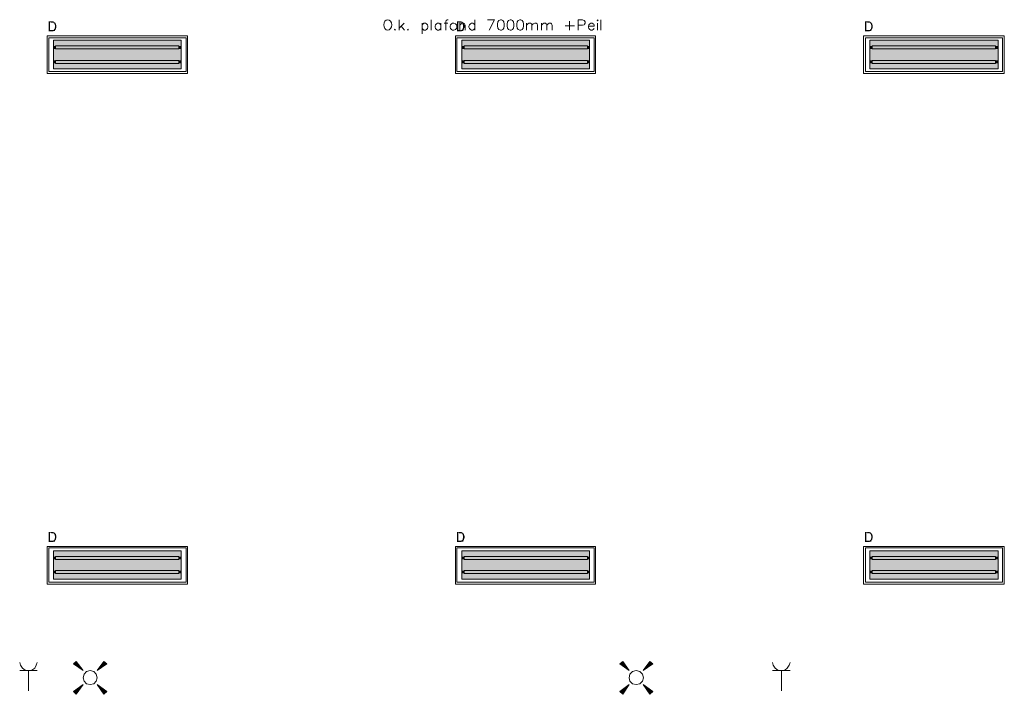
# Model space of a CAD drawing. Header units: millimetres. Extents: x -197899 to 120983, y -4228 to 45370.
# Tile 89 of 200: x -157669 to -149050, y 12381 to 18288. Entities that reach past the tile are written whole.
import ezdxf

# ---------------------------------------------------------------- set-up
doc = ezdxf.new("R2010")
doc.units = ezdxf.units.MM
for name, color, linetype in [('AL63----', 7, 'Continuous'), ('PDF_Geometry', 8, 'Continuous'), ('PDF_Solid Fills', 8, 'Continuous')]:
    doc.layers.add(name, color=color, linetype=linetype)

# ---------------------------------------------------------------- blocks, each defined once
blk = doc.blocks.new('A$C01523A58')
at = {"layer": 'PDF_Solid Fills'}
for color, points in [(7, [(4783.6, -10879.7), (4758.2, -10879.7), (4758.2, -10883.9), (4758.2, -10964.4), (4758.2, -10968.6), (4796.4, -10968.6), (4800.6, -10964.4), (4809, -10964.4), (4809, -10960.1), (4813.3, -10960.1), (4771, -10960.1), (4771, -10888.2), (4809, -10888.2), (4804.8, -10883.9), (4800.6, -10883.9), (4796.4, -10879.7)]), (7, [(4809, -10888.2), (4779.4, -10888.2), (4783.6, -10888.2), (4787.9, -10892.4), (4800.6, -10892.4), (4800.6, -10896.6), (4804.8, -10896.6), (4804.8, -10900.8), (4809, -10900.8), (4809, -10909.3), (4809, -10909.3), (4813.3, -10913.6), (4813.3, -10922), (4813.3, -10930.5), (4813.3, -10934.7), (4813.3, -10934.7), (4809, -10939), (4809, -10947.4), (4804.8, -10947.4), (4804.8, -10951.6), (4800.6, -10951.6), (4800.6, -10955.9), (4792.1, -10955.9), (4787.9, -10960.1), (4771, -10960.1), (4813.3, -10960.1), (4813.3, -10955.9), (4817.5, -10955.9), (4817.5, -10951.6), (4817.5, -10951.6), (4821.7, -10947.4), (4821.7, -10943.2), (4821.7, -10939), (4821.7, -10939), (4825.9, -10934.7), (4825.9, -10930.5), (4825.9, -10922), (4825.9, -10917.8), (4825.9, -10913.6), (4821.7, -10909.3), (4821.7, -10905.1), (4821.7, -10900.8), (4817.5, -10896.6), (4817.5, -10892.4), (4813.3, -10892.4)]), (7, [(8356.6, -10879.7), (8331.2, -10879.7), (8331.2, -10883.9), (8331.2, -10964.4), (8331.2, -10968.6), (8369.2, -10968.6), (8373.5, -10964.4), (8382, -10964.4), (8382, -10960.1), (8386.2, -10960.1), (8343.8, -10960.1), (8343.8, -10888.2), (8382, -10888.2), (8377.7, -10883.9), (8373.5, -10883.9), (8369.2, -10879.7)]), (7, [(8382, -10888.2), (8352.3, -10888.2), (8356.6, -10888.2), (8360.8, -10892.4), (8373.5, -10892.4), (8373.5, -10896.6), (8377.7, -10896.6), (8377.7, -10900.8), (8382, -10900.8), (8382, -10909.3), (8382, -10909.3), (8386.2, -10913.6), (8386.2, -10922), (8386.2, -10930.5), (8386.2, -10934.7), (8386.2, -10934.7), (8382, -10939), (8382, -10947.4), (8377.7, -10947.4), (8377.7, -10951.6), (8373.5, -10951.6), (8373.5, -10955.9), (8365.1, -10955.9), (8360.8, -10960.1), (8343.8, -10960.1), (8386.2, -10960.1), (8386.2, -10955.9), (8390.5, -10955.9), (8390.5, -10951.6), (8390.5, -10951.6), (8394.6, -10947.4), (8394.6, -10943.2), (8394.6, -10939), (8394.6, -10939), (8398.9, -10934.7), (8398.9, -10930.5), (8398.9, -10922), (8398.9, -10917.8), (8398.9, -10913.6), (8394.6, -10909.3), (8394.6, -10905.1), (8394.6, -10900.8), (8390.5, -10896.6), (8390.5, -10892.4), (8386.2, -10892.4)]), (7, [(11929.5, -10879.7), (11904.1, -10879.7), (11904.1, -10883.9), (11904.1, -10964.4), (11904.1, -10968.6), (11942.2, -10968.6), (11946.4, -10964.4), (11954.9, -10964.4), (11954.9, -10960.1), (11959.2, -10960.1), (11916.8, -10960.1), (11916.8, -10888.2), (11954.9, -10888.2), (11950.7, -10883.9), (11946.4, -10883.9), (11942.2, -10879.7)]), (7, [(11954.9, -10888.2), (11925.3, -10888.2), (11929.5, -10888.2), (11933.8, -10892.4), (11946.4, -10892.4), (11946.4, -10896.6), (11950.7, -10896.6), (11950.7, -10900.8), (11954.9, -10900.8), (11954.9, -10909.3), (11954.9, -10909.3), (11959.2, -10913.6), (11959.2, -10922), (11959.2, -10930.5), (11959.2, -10934.7), (11959.2, -10934.7), (11954.9, -10939), (11954.9, -10947.4), (11950.7, -10947.4), (11950.7, -10951.6), (11946.4, -10951.6), (11946.4, -10955.9), (11937.9, -10955.9), (11933.8, -10960.1), (11916.8, -10960.1), (11959.2, -10960.1), (11959.2, -10955.9), (11963.3, -10955.9), (11963.3, -10951.6), (11963.3, -10951.6), (11967.6, -10947.4), (11967.6, -10943.2), (11967.6, -10939), (11967.6, -10939), (11971.8, -10934.7), (11971.8, -10930.5), (11971.8, -10922), (11971.8, -10917.8), (11971.8, -10913.6), (11967.6, -10909.3), (11967.6, -10905.1), (11967.6, -10900.8), (11963.3, -10896.6), (11963.3, -10892.4), (11959.2, -10892.4)]), (1, [(4800.6, -11044.8), (4800.6, -11095.6), (5918.1, -11095.6)]), (1, [(4800.6, -11044.8), (5918.1, -11044.8), (5918.1, -11095.6)]), (1, [(4800.6, -11095.6), (4800.6, -11121), (4817.5, -11121)]), (1, [(4800.6, -11095.6), (4817.5, -11095.6), (4817.5, -11121)]), (51, [(4817.5, -11095.6), (4817.5, -11121), (5897, -11121)]), (51, [(4817.5, -11095.6), (5897, -11095.6), (5897, -11121)]), (1, [(5897, -11095.6), (5897, -11121), (5918.1, -11121)]), (1, [(5897, -11095.6), (5918.1, -11095.6), (5918.1, -11121)]), (1, [(8373.5, -11044.8), (8373.5, -11095.6), (9491.1, -11095.6)]), (1, [(8373.5, -11044.8), (9491.1, -11044.8), (9491.1, -11095.6)]), (1, [(8373.5, -11095.6), (8373.5, -11121), (8394.6, -11121)]), (1, [(8373.5, -11095.6), (8394.6, -11095.6), (8394.6, -11121)]), (51, [(8394.6, -11095.6), (8394.6, -11121), (9474.2, -11121)]), (51, [(8394.6, -11095.6), (9474.2, -11095.6), (9474.2, -11121)]), (1, [(9474.2, -11095.6), (9474.2, -11121), (9491.1, -11121)]), (1, [(9474.2, -11095.6), (9491.1, -11095.6), (9491.1, -11121)]), (1, [(11946.4, -11044.8), (11946.4, -11095.6), (13068.3, -11095.6)]), (1, [(11946.4, -11044.8), (13068.3, -11044.8), (13068.3, -11095.6)]), (1, [(11946.4, -11095.6), (11946.4, -11121), (11967.6, -11121)]), (1, [(11946.4, -11095.6), (11967.6, -11095.6), (11967.6, -11121)]), (51, [(11967.6, -11095.6), (11967.6, -11121), (13047.1, -11121)]), (51, [(11967.6, -11095.6), (13047.1, -11095.6), (13047.1, -11121)]), (1, [(13047.1, -11095.6), (13047.1, -11121), (13068.3, -11121)]), (1, [(13047.1, -11095.6), (13068.3, -11095.6), (13068.3, -11121)]), (1, [(4800.6, -11121), (4800.6, -11222.6), (5918.1, -11222.6)]), (1, [(4800.6, -11121), (5918.1, -11121), (5918.1, -11222.6)]), (1, [(8373.5, -11121), (8373.5, -11222.6), (9491.1, -11222.6)]), (1, [(8373.5, -11121), (9491.1, -11121), (9491.1, -11222.6)]), (1, [(11946.4, -11121), (11946.4, -11222.6), (13068.3, -11222.6)]), (1, [(11946.4, -11121), (13068.3, -11121), (13068.3, -11222.6)]), (1, [(4800.6, -11222.6), (4800.6, -11248), (4817.5, -11248)]), (1, [(4800.6, -11222.6), (4817.5, -11222.6), (4817.5, -11248)]), (1, [(4800.6, -11248), (4800.6, -11294.6), (5918.1, -11294.6)]), (1, [(4800.6, -11248), (5918.1, -11248), (5918.1, -11294.6)]), (51, [(4817.5, -11222.6), (4817.5, -11248), (5897, -11248)]), (51, [(4817.5, -11222.6), (5897, -11222.6), (5897, -11248)]), (1, [(5897, -11222.6), (5897, -11248), (5918.1, -11248)]), (1, [(5897, -11222.6), (5918.1, -11222.6), (5918.1, -11248)]), (1, [(8373.5, -11222.6), (8373.5, -11248), (8394.6, -11248)]), (1, [(8373.5, -11222.6), (8394.6, -11222.6), (8394.6, -11248)]), (1, [(8373.5, -11248), (8373.5, -11294.6), (9491.1, -11294.6)]), (1, [(8373.5, -11248), (9491.1, -11248), (9491.1, -11294.6)]), (51, [(8394.6, -11222.6), (8394.6, -11248), (9474.2, -11248)]), (51, [(8394.6, -11222.6), (9474.2, -11222.6), (9474.2, -11248)]), (1, [(9474.2, -11222.6), (9474.2, -11248), (9491.1, -11248)]), (1, [(9474.2, -11222.6), (9491.1, -11222.6), (9491.1, -11248)]), (1, [(11946.4, -11222.6), (11946.4, -11248), (11967.6, -11248)]), (1, [(11946.4, -11222.6), (11967.6, -11222.6), (11967.6, -11248)]), (1, [(11946.4, -11248), (11946.4, -11294.6), (13068.3, -11294.6)]), (1, [(11946.4, -11248), (13068.3, -11248), (13068.3, -11294.6)]), (51, [(11967.6, -11222.6), (11967.6, -11248), (13047.1, -11248)]), (51, [(11967.6, -11222.6), (13047.1, -11222.6), (13047.1, -11248)]), (1, [(13047.1, -11222.6), (13047.1, -11248), (13068.3, -11248)]), (1, [(13047.1, -11222.6), (13068.3, -11222.6), (13068.3, -11248)]), (7, [(4783.6, -15350.1), (4758.2, -15350.1), (4758.2, -15354.3), (4758.2, -15434.7), (4758.2, -15439), (4796.4, -15439), (4800.6, -15434.7), (4809, -15434.7), (4809, -15430.5), (4813.3, -15430.5), (4771, -15430.5), (4771, -15358.5), (4809, -15358.5), (4804.8, -15354.3), (4800.6, -15354.3), (4796.4, -15350.1)]), (7, [(4809, -15358.5), (4779.4, -15358.5), (4783.6, -15358.5), (4787.9, -15362.8), (4800.6, -15362.8), (4800.6, -15367), (4804.8, -15367), (4804.8, -15371.3), (4809, -15371.3), (4809, -15379.7), (4809, -15379.7), (4813.3, -15383.9), (4813.3, -15392.4), (4813.3, -15400.9), (4813.3, -15405.1), (4813.3, -15405.1), (4809, -15409.3), (4809, -15417.8), (4804.8, -15417.8), (4804.8, -15422.1), (4800.6, -15422.1), (4800.6, -15426.3), (4792.1, -15426.3), (4787.9, -15430.5), (4771, -15430.5), (4813.3, -15430.5), (4813.3, -15426.3), (4817.5, -15426.3), (4817.5, -15422.1), (4817.5, -15422.1), (4821.7, -15417.8), (4821.7, -15413.6), (4821.7, -15409.3), (4821.7, -15409.3), (4825.9, -15405.1), (4825.9, -15400.9), (4825.9, -15392.4), (4825.9, -15388.2), (4825.9, -15383.9), (4821.7, -15379.7), (4821.7, -15375.5), (4821.7, -15371.3), (4817.5, -15367), (4817.5, -15362.8), (4813.3, -15362.8)]), (7, [(8356.6, -15350.1), (8331.2, -15350.1), (8331.2, -15354.3), (8331.2, -15434.7), (8331.2, -15439), (8369.2, -15439), (8373.5, -15434.7), (8382, -15434.7), (8382, -15430.5), (8386.2, -15430.5), (8343.8, -15430.5), (8343.8, -15358.5), (8382, -15358.5), (8377.7, -15354.3), (8373.5, -15354.3), (8369.2, -15350.1)]), (7, [(8382, -15358.5), (8352.3, -15358.5), (8356.6, -15358.5), (8360.8, -15362.8), (8373.5, -15362.8), (8373.5, -15367), (8377.7, -15367), (8377.7, -15371.3), (8382, -15371.3), (8382, -15379.7), (8382, -15379.7), (8386.2, -15383.9), (8386.2, -15392.4), (8386.2, -15400.9), (8386.2, -15405.1), (8386.2, -15405.1), (8382, -15409.3), (8382, -15417.8), (8377.7, -15417.8), (8377.7, -15422.1), (8373.5, -15422.1), (8373.5, -15426.3), (8365.1, -15426.3), (8360.8, -15430.5), (8343.8, -15430.5), (8386.2, -15430.5), (8386.2, -15426.3), (8390.5, -15426.3), (8390.5, -15422.1), (8390.5, -15422.1), (8394.6, -15417.8), (8394.6, -15413.6), (8394.6, -15409.3), (8394.6, -15409.3), (8398.9, -15405.1), (8398.9, -15400.9), (8398.9, -15392.4), (8398.9, -15388.2), (8398.9, -15383.9), (8394.6, -15379.7), (8394.6, -15375.5), (8394.6, -15371.3), (8390.5, -15367), (8390.5, -15362.8), (8386.2, -15362.8)]), (7, [(11929.5, -15350.1), (11904.1, -15350.1), (11904.1, -15354.3), (11904.1, -15434.7), (11904.1, -15439), (11942.2, -15439), (11946.4, -15434.7), (11954.9, -15434.7), (11954.9, -15430.5), (11959.2, -15430.5), (11916.8, -15430.5), (11916.8, -15358.5), (11954.9, -15358.5), (11950.7, -15354.3), (11946.4, -15354.3), (11942.2, -15350.1)]), (7, [(11954.9, -15358.5), (11925.3, -15358.5), (11929.5, -15358.5), (11933.8, -15362.8), (11946.4, -15362.8), (11946.4, -15367), (11950.7, -15367), (11950.7, -15371.3), (11954.9, -15371.3), (11954.9, -15379.7), (11954.9, -15379.7), (11959.2, -15383.9), (11959.2, -15392.4), (11959.2, -15400.9), (11959.2, -15405.1), (11959.2, -15405.1), (11954.9, -15409.3), (11954.9, -15417.8), (11950.7, -15417.8), (11950.7, -15422.1), (11946.4, -15422.1), (11946.4, -15426.3), (11937.9, -15426.3), (11933.8, -15430.5), (11916.8, -15430.5), (11959.2, -15430.5), (11959.2, -15426.3), (11963.3, -15426.3), (11963.3, -15422.1), (11963.3, -15422.1), (11967.6, -15417.8), (11967.6, -15413.6), (11967.6, -15409.3), (11967.6, -15409.3), (11971.8, -15405.1), (11971.8, -15400.9), (11971.8, -15392.4), (11971.8, -15388.2), (11971.8, -15383.9), (11967.6, -15379.7), (11967.6, -15375.5), (11967.6, -15371.3), (11963.3, -15367), (11963.3, -15362.8), (11959.2, -15362.8)]), (1, [(4800.6, -15515.2), (4800.6, -15566), (5918.1, -15566)]), (1, [(4800.6, -15515.2), (5918.1, -15515.2), (5918.1, -15566)]), (1, [(4800.6, -15566), (4800.6, -15591.4), (4817.5, -15591.4)]), (1, [(4800.6, -15566), (4817.5, -15566), (4817.5, -15591.4)]), (1, [(4800.6, -15591.4), (4800.6, -15688.8), (5918.1, -15688.8)]), (1, [(4800.6, -15591.4), (5918.1, -15591.4), (5918.1, -15688.8)]), (51, [(4817.5, -15566), (4817.5, -15591.4), (5897, -15591.4)]), (51, [(4817.5, -15566), (5897, -15566), (5897, -15591.4)]), (1, [(5897, -15566), (5897, -15591.4), (5918.1, -15591.4)]), (1, [(5897, -15566), (5918.1, -15566), (5918.1, -15591.4)]), (1, [(8373.5, -15515.2), (8373.5, -15566), (9491.1, -15566)]), (1, [(8373.5, -15515.2), (9491.1, -15515.2), (9491.1, -15566)]), (1, [(8373.5, -15566), (8373.5, -15591.4), (8394.6, -15591.4)]), (1, [(8373.5, -15566), (8394.6, -15566), (8394.6, -15591.4)]), (1, [(8373.5, -15591.4), (8373.5, -15688.8), (9491.1, -15688.8)]), (1, [(8373.5, -15591.4), (9491.1, -15591.4), (9491.1, -15688.8)]), (51, [(8394.6, -15566), (8394.6, -15591.4), (9474.2, -15591.4)]), (51, [(8394.6, -15566), (9474.2, -15566), (9474.2, -15591.4)]), (1, [(9474.2, -15566), (9474.2, -15591.4), (9491.1, -15591.4)]), (1, [(9474.2, -15566), (9491.1, -15566), (9491.1, -15591.4)]), (1, [(11946.4, -15515.2), (11946.4, -15566), (13068.3, -15566)]), (1, [(11946.4, -15515.2), (13068.3, -15515.2), (13068.3, -15566)]), (1, [(11946.4, -15566), (11946.4, -15591.4), (11967.6, -15591.4)]), (1, [(11946.4, -15566), (11967.6, -15566), (11967.6, -15591.4)]), (1, [(11946.4, -15591.4), (11946.4, -15688.8), (13068.3, -15688.8)]), (1, [(11946.4, -15591.4), (13068.3, -15591.4), (13068.3, -15688.8)]), (51, [(11967.6, -15566), (11967.6, -15591.4), (13047.1, -15591.4)]), (51, [(11967.6, -15566), (13047.1, -15566), (13047.1, -15591.4)]), (1, [(13047.1, -15566), (13047.1, -15591.4), (13068.3, -15591.4)]), (1, [(13047.1, -15566), (13068.3, -15566), (13068.3, -15591.4)]), (1, [(4800.6, -15688.8), (4800.6, -15714.1), (4817.5, -15714.1)]), (1, [(4800.6, -15688.8), (4817.5, -15688.8), (4817.5, -15714.1)]), (1, [(4800.6, -15714.1), (4800.6, -15765), (5918.1, -15765)]), (1, [(4800.6, -15714.1), (5918.1, -15714.1), (5918.1, -15765)]), (51, [(4817.5, -15688.8), (4817.5, -15714.1), (5897, -15714.1)]), (51, [(4817.5, -15688.8), (5897, -15688.8), (5897, -15714.1)]), (1, [(5897, -15688.8), (5897, -15714.1), (5918.1, -15714.1)]), (1, [(5897, -15688.8), (5918.1, -15688.8), (5918.1, -15714.1)]), (1, [(8373.5, -15688.8), (8373.5, -15714.1), (8394.6, -15714.1)]), (1, [(8373.5, -15688.8), (8394.6, -15688.8), (8394.6, -15714.1)]), (1, [(8373.5, -15714.1), (8373.5, -15765), (9491.1, -15765)]), (1, [(8373.5, -15714.1), (9491.1, -15714.1), (9491.1, -15765)]), (51, [(8394.6, -15688.8), (8394.6, -15714.1), (9474.2, -15714.1)]), (51, [(8394.6, -15688.8), (9474.2, -15688.8), (9474.2, -15714.1)]), (1, [(9474.2, -15688.8), (9474.2, -15714.1), (9491.1, -15714.1)]), (1, [(9474.2, -15688.8), (9491.1, -15688.8), (9491.1, -15714.1)]), (1, [(11946.4, -15688.8), (11946.4, -15714.1), (11967.6, -15714.1)]), (1, [(11946.4, -15688.8), (11967.6, -15688.8), (11967.6, -15714.1)]), (1, [(11946.4, -15714.1), (11946.4, -15765), (13068.3, -15765)]), (1, [(11946.4, -15714.1), (13068.3, -15714.1), (13068.3, -15765)]), (51, [(11967.6, -15688.8), (11967.6, -15714.1), (13047.1, -15714.1)]), (51, [(11967.6, -15688.8), (13047.1, -15688.8), (13047.1, -15714.1)]), (1, [(13047.1, -15688.8), (13047.1, -15714.1), (13068.3, -15714.1)]), (1, [(13047.1, -15688.8), (13068.3, -15688.8), (13068.3, -15714.1)]), (1, [(4974.1, -16505.8), (4999.5, -16484.6), (5058.8, -16565.1)]), (1, [(5240.8, -16484.6), (5266.2, -16505.8), (5181.6, -16565.1)]), (1, [(9757.8, -16505.8), (9783.2, -16484.6), (9838.2, -16565.1)]), (1, [(10020.2, -16484.6), (10045.6, -16505.8), (9961, -16565.1)]), (1, [(4999.5, -16772.5), (4974.1, -16747.1), (5058.8, -16687.8)]), (1, [(5266.2, -16747.1), (5240.8, -16772.5), (5181.6, -16687.8)]), (1, [(9783.2, -16772.5), (9757.8, -16747.1), (9838.2, -16687.8)]), (1, [(10045.6, -16747.1), (10020.2, -16772.5), (9961, -16687.8)])]:
    blk.add_hatch(color=color, dxfattribs=at).paths.add_polyline_path(points)
at = {"layer": 'PDF_Geometry', "color": 7, "lineweight": 0}
for points in [[(4779.4, -10888.2), (4783.6, -10888.2)], [(8352.3, -10888.2), (8356.6, -10888.2)], [(11925.3, -10888.2), (11929.5, -10888.2)], [(4787.9, -10960.1), (4771, -10960.1)], [(4809, -10960.1), (4813.3, -10960.1)], [(8360.8, -10960.1), (8343.8, -10960.1)], [(8382, -10960.1), (8386.2, -10960.1)], [(11933.8, -10960.1), (11916.8, -10960.1)], [(11954.9, -10960.1), (11959.2, -10960.1)], [(4779.4, -15358.5), (4783.6, -15358.5)], [(8352.3, -15358.5), (8356.6, -15358.5)], [(11925.3, -15358.5), (11929.5, -15358.5)], [(4787.9, -15430.5), (4771, -15430.5)], [(4809, -15430.5), (4813.3, -15430.5)], [(8360.8, -15430.5), (8343.8, -15430.5)], [(8382, -15430.5), (8386.2, -15430.5)], [(11933.8, -15430.5), (11916.8, -15430.5)], [(11954.9, -15430.5), (11959.2, -15430.5)]]:
    blk.add_lwpolyline(points, dxfattribs=at)
at = {"layer": 'PDF_Geometry', "color": 7, "lineweight": 18, "true_color": 0xeeeeee}
for points in [[(7827.4, -10955.9), (7827.4, -10866.9)], [(7869.7, -10896.6), (7827.4, -10939)], [(7844.3, -10922), (7874, -10955.9)], [(8026.4, -10896.6), (8026.4, -10989.7)], [(8026.4, -10909.3), (8034.8, -10900.8), (8043.3, -10896.6), (8056, -10896.6), (8064.5, -10900.8), (8073, -10909.3), (8077.1, -10922), (8077.1, -10930.5), (8073, -10943.2), (8064.5, -10951.6), (8056, -10955.9), (8043.3, -10955.9), (8034.8, -10951.6), (8026.4, -10943.2)], [(8106.8, -10955.9), (8106.8, -10866.9)], [(8191.5, -10909.3), (8183, -10900.8), (8174.6, -10896.6), (8161.8, -10896.6), (8153.3, -10900.8), (8144.9, -10909.3), (8140.7, -10922), (8140.7, -10930.5), (8144.9, -10943.2), (8153.3, -10951.6), (8161.8, -10955.9), (8174.6, -10955.9), (8183, -10951.6), (8191.5, -10943.2)], [(8191.5, -10896.6), (8191.5, -10955.9)], [(8221.1, -10896.6), (8250.7, -10896.6)], [(8255, -10866.9), (8246.5, -10866.9), (8238, -10871.2), (8233.8, -10883.9), (8233.8, -10955.9)], [(8293.1, -10896.6), (8284.6, -10900.8), (8276.1, -10909.3), (8271.9, -10922), (8271.9, -10930.5), (8276.1, -10943.2), (8284.6, -10951.6), (8293.1, -10955.9), (8305.8, -10955.9), (8318.5, -10951.6), (8326.9, -10943.2), (8331.2, -10930.5), (8331.2, -10922), (8326.9, -10909.3), (8318.5, -10900.8), (8305.8, -10896.6), (8293.1, -10896.6)], [(8356.6, -10955.9), (8356.6, -10896.6)], [(8356.6, -10913.6), (8369.2, -10900.8), (8377.7, -10896.6), (8390.5, -10896.6), (8398.9, -10900.8), (8403.1, -10913.6), (8403.1, -10955.9)], [(8487.8, -10909.3), (8479.3, -10900.8), (8470.9, -10896.6), (8458.2, -10896.6), (8449.7, -10900.8), (8441.3, -10909.3), (8437, -10922), (8437, -10930.5), (8441.3, -10943.2), (8449.7, -10951.6), (8458.2, -10955.9), (8470.9, -10955.9), (8479.3, -10951.6), (8487.8, -10943.2)], [(8487.8, -10866.9), (8487.8, -10955.9)], [(8597.9, -10866.9), (8661.3, -10866.9), (8614.8, -10955.9)], [(8712.2, -10866.9), (8699.5, -10871.2), (8691, -10883.9), (8686.8, -10905.1), (8686.8, -10917.8), (8691, -10939), (8699.5, -10951.6), (8712.2, -10955.9), (8720.6, -10955.9), (8733.3, -10951.6), (8741.8, -10939), (8746, -10917.8), (8746, -10905.1), (8741.8, -10883.9), (8733.3, -10871.2), (8720.6, -10866.9), (8712.2, -10866.9)], [(8796.8, -10866.9), (8784.1, -10871.2), (8775.7, -10883.9), (8771.4, -10905.1), (8771.4, -10917.8), (8775.7, -10939), (8784.1, -10951.6), (8796.8, -10955.9), (8805.3, -10955.9), (8818, -10951.6), (8826.5, -10939), (8830.7, -10917.8), (8830.7, -10905.1), (8826.5, -10883.9), (8818, -10871.2), (8805.3, -10866.9), (8796.8, -10866.9)], [(8881.5, -10866.9), (8868.8, -10871.2), (8860.3, -10883.9), (8856.1, -10905.1), (8856.1, -10917.8), (8860.3, -10939), (8868.8, -10951.6), (8881.5, -10955.9), (8890, -10955.9), (8902.6, -10951.6), (8911.1, -10939), (8915.4, -10917.8), (8915.4, -10905.1), (8911.1, -10883.9), (8902.6, -10871.2), (8890, -10866.9), (8881.5, -10866.9)], [(8940.8, -10955.9), (8940.8, -10896.6)], [(8940.8, -10913.6), (8953.5, -10900.8), (8961.9, -10896.6), (8974.7, -10896.6), (8983.1, -10900.8), (8987.3, -10913.6), (8987.3, -10955.9)], [(8987.3, -10913.6), (9000, -10900.8), (9012.7, -10896.6), (9025.4, -10896.6), (9033.9, -10900.8), (9038.1, -10913.6), (9038.1, -10955.9)], [(9072, -10955.9), (9072, -10896.6)], [(9072, -10913.6), (9084.7, -10900.8), (9093.2, -10896.6), (9105.9, -10896.6), (9114.3, -10900.8), (9118.6, -10913.6), (9118.6, -10955.9)], [(9118.6, -10913.6), (9131.3, -10900.8), (9139.7, -10896.6), (9152.4, -10896.6), (9160.9, -10900.8), (9165.1, -10913.6), (9165.1, -10955.9)], [(9279.4, -10917.8), (9359.9, -10917.8)], [(9317.5, -10879.7), (9317.5, -10955.9)], [(9393.7, -10955.9), (9393.7, -10866.9), (9431.8, -10866.9), (9444.5, -10871.2), (9448.8, -10875.4), (9453, -10883.9), (9453, -10896.6), (9448.8, -10905.1), (9444.5, -10909.3), (9431.8, -10913.6), (9393.7, -10913.6)], [(9482.7, -10922), (9533.5, -10922), (9533.5, -10913.6), (9529.2, -10905.1), (9525, -10900.8), (9516.5, -10896.6), (9503.8, -10896.6), (9495.3, -10900.8), (9486.9, -10909.3), (9482.7, -10922), (9482.7, -10930.5), (9486.9, -10943.2), (9495.3, -10951.6), (9503.8, -10955.9), (9516.5, -10955.9), (9525, -10951.6), (9533.5, -10943.2)], [(9558.8, -10871.2), (9563, -10875.4), (9567.3, -10871.2), (9563, -10866.9), (9558.8, -10871.2)], [(9563, -10896.6), (9563, -10955.9)], [(9592.7, -10955.9), (9592.7, -10866.9)], [(7789.3, -10947.4), (7785.1, -10951.6), (7789.3, -10955.9), (7793.5, -10951.6)], [(7903.6, -10947.4), (7899.4, -10951.6), (7903.6, -10955.9), (7907.9, -10951.6)]]:
    blk.add_lwpolyline(points, dxfattribs=at)
at = {"layer": 'PDF_Geometry', "color": 7, "lineweight": 13}
for points in [[(4745.6, -11336.9), (5973.2, -11336.9), (5973.2, -11006.7)], [(4745.6, -11336.9), (4745.6, -11006.7), (5973.2, -11006.7)], [(5960.5, -11320), (5960.5, -11023.6), (4758.3, -11023.6), (4758.3, -11320), (5960.5, -11320)], [(8318.5, -11336.9), (9546.1, -11336.9), (9546.1, -11006.7)], [(8318.5, -11336.9), (8318.5, -11006.7), (9546.1, -11006.7)], [(9533.5, -11320), (9533.5, -11023.6), (8331.2, -11023.6), (8331.2, -11320), (9533.5, -11320)], [(11891.4, -11336.9), (13123.3, -11336.9), (13123.3, -11006.7)], [(11891.4, -11336.9), (11891.4, -11006.7), (13123.3, -11006.7)], [(13106.4, -11320), (13106.4, -11023.6), (11908.4, -11023.6), (11908.4, -11320), (13106.4, -11320)], [(5918.1, -11294.6), (5918.1, -11044.8), (4800.5, -11044.8), (4800.5, -11294.6), (5918.1, -11294.6)], [(9491.1, -11294.6), (9491.1, -11044.8), (8373.5, -11044.8), (8373.5, -11294.6), (9491.1, -11294.6)], [(13068.3, -11294.6), (13068.3, -11044.8), (11946.4, -11044.8), (11946.4, -11294.6), (13068.3, -11294.6)], [(4745.6, -15807.3), (5973.2, -15807.3), (5973.2, -15477)], [(4745.6, -15807.3), (4745.6, -15477), (5973.2, -15477)], [(5960.5, -15790.4), (5960.5, -15489.8), (4758.3, -15489.8), (4758.3, -15790.4), (5960.5, -15790.4)], [(8318.5, -15807.3), (9546.1, -15807.3), (9546.1, -15477)], [(8318.5, -15807.3), (8318.5, -15477), (9546.1, -15477)], [(9533.5, -15790.4), (9533.5, -15489.8), (8331.2, -15489.8), (8331.2, -15790.4), (9533.5, -15790.4)], [(11891.4, -15807.3), (13123.3, -15807.3), (13123.3, -15477)], [(11891.4, -15807.3), (11891.4, -15477), (13123.3, -15477)], [(13106.4, -15790.4), (13106.4, -15489.8), (11908.4, -15489.8), (11908.4, -15790.4), (13106.4, -15790.4)], [(5918.1, -15765), (5918.1, -15515.2), (4800.5, -15515.2), (4800.5, -15765), (5918.1, -15765)], [(9491.1, -15765), (9491.1, -15515.2), (8373.5, -15515.2), (8373.5, -15765), (9491.1, -15765)], [(13068.3, -15765), (13068.3, -15515.2), (11946.4, -15515.2), (11946.4, -15765), (13068.3, -15765)]]:
    blk.add_lwpolyline(points, dxfattribs=at)
at = {"layer": 'PDF_Geometry', "color": 51, "lineweight": 18}
for points in [[(5897, -11095.6), (4817.5, -11095.6), (4817.5, -11121)], [(5897, -11121), (5897, -11095.6)], [(9474.2, -11095.6), (8394.6, -11095.6), (8394.6, -11121)], [(9474.2, -11121), (9474.2, -11095.6)], [(13047.1, -11095.6), (11967.6, -11095.6), (11967.6, -11121)], [(13047.1, -11121), (13047.1, -11095.6)], [(5897, -11121), (4817.5, -11121)], [(9474.2, -11121), (8394.6, -11121)], [(13047.1, -11121), (11967.6, -11121)], [(5897, -11222.6), (4817.5, -11222.6)], [(5897, -11248), (4817.5, -11248), (4817.5, -11222.6)], [(5897, -11222.6), (5897, -11248)], [(9474.2, -11222.6), (8394.6, -11222.6)], [(9474.2, -11248), (8394.6, -11248), (8394.6, -11222.6)], [(9474.2, -11222.6), (9474.2, -11248)], [(13047.1, -11222.6), (11967.6, -11222.6)], [(13047.1, -11248), (11967.6, -11248), (11967.6, -11222.6)], [(13047.1, -11222.6), (13047.1, -11248)], [(5897, -15566), (4817.5, -15566), (4817.5, -15591.4)], [(5897, -15591.4), (4817.5, -15591.4)], [(5897, -15591.4), (5897, -15566)], [(9474.2, -15566), (8394.6, -15566), (8394.6, -15591.4)], [(9474.2, -15591.4), (8394.6, -15591.4)], [(9474.2, -15591.4), (9474.2, -15566)], [(13047.1, -15566), (11967.6, -15566), (11967.6, -15591.4)], [(13047.1, -15591.4), (11967.6, -15591.4)], [(13047.1, -15591.4), (13047.1, -15566)], [(5897, -15688.8), (4817.5, -15688.8)], [(5897, -15714.1), (4817.5, -15714.1), (4817.5, -15688.8)], [(5897, -15688.8), (5897, -15714.1)], [(9474.2, -15688.8), (8394.6, -15688.8)], [(9474.2, -15714.1), (8394.6, -15714.1), (8394.6, -15688.8)], [(9474.2, -15688.8), (9474.2, -15714.1)], [(13047.1, -15688.8), (11967.6, -15688.8)], [(13047.1, -15714.1), (11967.6, -15714.1), (11967.6, -15688.8)], [(13047.1, -15688.8), (13047.1, -15714.1)]]:
    blk.add_lwpolyline(points, dxfattribs=at)
at = {"layer": 'PDF_Geometry', "color": 1, "lineweight": 18}
for points in [[(4504.3, -16493.1), (4512.7, -16518.5), (4529.7, -16543.9), (4550.8, -16560.8), (4580.4, -16565.1), (4610.1, -16560.8), (4635.5, -16543.9), (4648.2, -16518.5), (4656.6, -16493.1)], [(5058.8, -16565.1), (4999.5, -16484.6), (4974.1, -16505.8), (5058.8, -16565.1)], [(5181.6, -16565.1), (5266.2, -16505.8), (5240.8, -16484.6), (5181.6, -16565.1)], [(9838.2, -16565.1), (9783.2, -16484.6), (9757.8, -16505.8), (9838.2, -16565.1)], [(9961, -16565.1), (10045.6, -16505.8), (10020.2, -16484.6), (9961, -16565.1)], [(11095.5, -16493.1), (11099.8, -16518.5), (11116.7, -16543.9), (11142.1, -16560.8), (11171.7, -16565.1), (11201.4, -16560.8), (11222.5, -16543.9), (11239.4, -16518.5), (11247.9, -16493.1)], [(4504.3, -16565.1), (4656.6, -16565.1)], [(4580.4, -16742.8), (4580.4, -16565.1)], [(5181.6, -16628.5), (5173.1, -16594.6), (5151.9, -16573.5), (5122.3, -16565.1), (5088.4, -16573.5), (5067.2, -16594.6), (5058.8, -16628.5), (5067.2, -16658.2), (5088.4, -16679.3), (5122.3, -16687.8), (5151.9, -16679.3), (5173.1, -16658.2), (5181.6, -16628.5)], [(9965.3, -16628.5), (9956.8, -16594.6), (9931.4, -16573.5), (9901.7, -16565.1), (9867.9, -16573.5), (9846.7, -16594.6), (9838.2, -16628.5), (9846.7, -16658.2), (9867.9, -16679.3), (9901.7, -16687.8), (9931.4, -16679.3), (9956.8, -16658.2), (9965.3, -16628.5)], [(11095.5, -16565.1), (11247.9, -16565.1)], [(11171.7, -16742.8), (11171.7, -16565.1)], [(5058.8, -16687.8), (4974.1, -16747.1), (4999.5, -16772.5), (5058.8, -16687.8)], [(5181.6, -16687.8), (5240.8, -16772.5), (5266.2, -16747.1), (5181.6, -16687.8)], [(9838.2, -16687.8), (9757.8, -16747.1), (9783.2, -16772.5), (9838.2, -16687.8)], [(9961, -16687.8), (10020.2, -16772.5), (10045.6, -16747.1), (9961, -16687.8)]]:
    blk.add_lwpolyline(points, dxfattribs=at)
at = {"layer": 'PDF_Geometry', "color": 7, "lineweight": 18, "true_color": 0xeeeeee}
blk.add_ellipse((7725.8, -10911.4), major_axis=(0, 45.9), ratio=0.755705, dxfattribs=at)

msp = doc.modelspace()

# ---------------------------------------------------------------- block references
at = {"layer": 'AL63----'}
msp.add_blockref('A$C01523A58', (-162173.6, 29153.2), dxfattribs=at)

doc.saveas('drawing.dxf')
